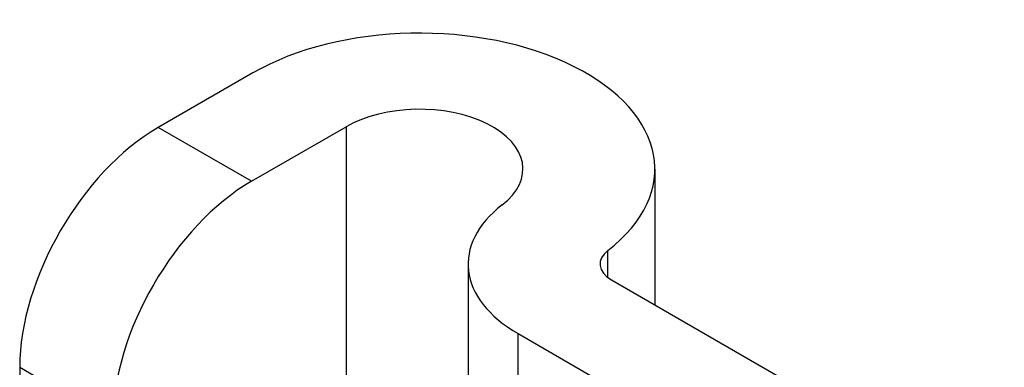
# Model space of a CAD drawing. Header units: inches. Extents: x 25 to 686, y 75 to 314.
# Tile 158 of 160: x 684.642 to 685.426, y 260.35 to 260.627. Entities that reach past the tile are written whole.
import ezdxf

# ---------------------------------------------------------------- set-up
doc = ezdxf.new("R2010")
doc.units = ezdxf.units.IN
doc.header["$MEASUREMENT"] = 0
doc.layers.add('Visible Edges(ANSI)', color=7, linetype='Continuous', lineweight=25)
doc.layers.add('Visible Tangent Edges(ANSI)', color=7, linetype='Continuous', lineweight=25)

msp = doc.modelspace()

# ---------------------------------------------------------------- linework, layer by layer
at = {"layer": 'Visible Edges(ANSI)'}
for p, q in [((684.82766, 260.58415), (684.75235, 260.54067)), ((684.8266, 260.4978), (684.90191, 260.54128)), ((685.14774, 260.5076), (685.14774, 260.39935)), ((684.9991, 260.43196), (684.9991, 259.43352)), ((685.11318, 260.4193), (685.42602, 260.23868)), ((685.03894, 260.37643), (685.35177, 260.19582)), ((684.64204, 260.34961), (684.64204, 259.58373))]:
    msp.add_line(p, q, dxfattribs=at)
for centre, major_axis, start_param, end_param in [((684.96024, 260.5076), (0.1875, 0), 5.640144, 8.63938), ((684.96024, 260.5076), (0.0825, 0), 5.640144, 8.63938), ((684.75235, 260.4133), (-0.078, -0.1351), 3.926991, 5.497787), ((684.8266, 260.37043), (0.078, 0.1351), 0.785398, 2.356194), ((685.1351, 260.43196), (-0.136, 0), 5.640144, 7.068583), ((685.1351, 260.43196), (-0.031, 0), 5.640144, 7.068583)]:
    msp.add_ellipse(centre, major_axis=major_axis, ratio=0.57735, start_param=start_param, end_param=end_param, dxfattribs=at)
at = {"layer": 'Visible Tangent Edges(ANSI)'}
for p, q in [((684.8266, 260.4978), (684.75235, 260.54067)), ((684.90191, 260.54128), (684.90191, 259.48964)), ((685.11029, 260.42122), (685.11029, 260.44269)), ((685.03894, 259.41053), (685.03894, 260.37643)), ((684.64204, 260.34961), (684.71629, 260.30674))]:
    msp.add_line(p, q, dxfattribs=at)

doc.saveas('drawing.dxf')
